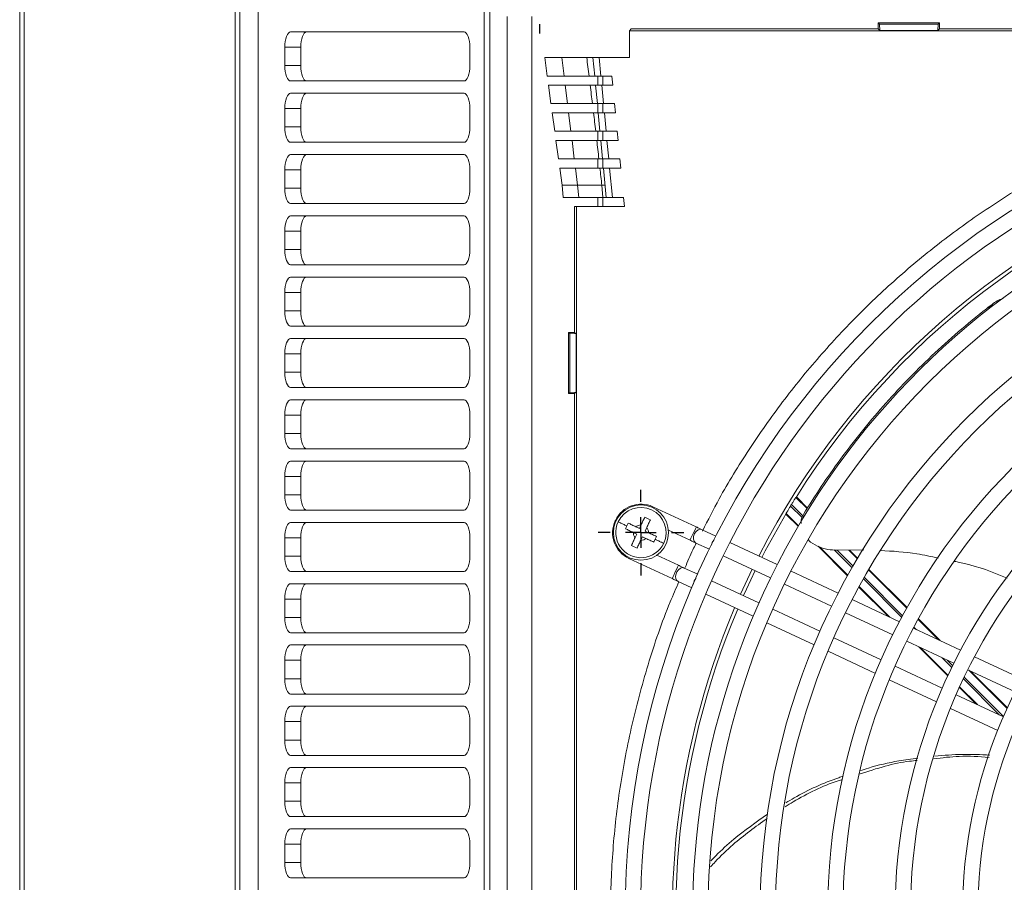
# Model space of a CAD drawing. Header units: millimetres. Extents: x 27 to 1405, y 76 to 1009.
# Tile 10 of 34: x 935 to 1096, y 637 to 778. Entities that reach past the tile are written whole.
import ezdxf

# ---------------------------------------------------------------- set-up
doc = ezdxf.new("R2010")
doc.units = ezdxf.units.MM
doc.header["$LTSCALE"] = 5
doc.layers.add('AA', color=7, linetype='Continuous')

# ---------------------------------------------------------------- blocks, each defined once
blk = doc.blocks.new('SW_CENTERMARKSYMBOL_12')
at = {"layer": 'AA', "color": 0}
for p, q in [((0, 5), (0, 7)), ((0, 0), (0, 2.5)), ((-5, 0), (-7, 0)), ((0, 0), (-2.5, 0)), ((0, 0), (0, -2.5)), ((0, 0), (2.5, 0)), ((5, 0), (7, 0)), ((0, -5), (0, -7))]:
    blk.add_line(p, q, dxfattribs=at)
blk = doc.blocks.new('SW_CENTERMARKSYMBOL_21')
at = {"layer": 'AA', "color": 0}
for p, q in [((0, 5), (0, 6.5)), ((0, 0), (0, 2.5)), ((-5, 0), (-6.5, 0)), ((0, 0), (-2.5, 0)), ((0, 0), (0, -2.5)), ((0, 0), (2.5, 0)), ((5, 0), (6.5, 0)), ((0, -5), (0, -6.5))]:
    blk.add_line(p, q, dxfattribs=at)

msp = doc.modelspace()

# ---------------------------------------------------------------- linework, layer by layer
at = {"color": 7, "linetype": 'Continuous', "lineweight": 15}
for p, q in [((935.152, 865.785), (935.152, 397.643)), ((935.904, 397.643), (935.904, 865.785)), ((970.307, 432.046), (970.307, 831.382)), ((971.059, 830.806), (971.059, 432.621)), ((974.053, 816.914), (974.053, 446.514)), ((1010.899, 477.097), (1010.899, 786.331)), ((1011.826, 477.097), (1011.826, 786.331)), ((1014.632, 778.214), (1014.632, 485.214)), ((1018.671, 485.214), (1018.671, 778.214)), ((979.336, 775.714), (1007.635, 775.714)), ((1034.608, 775.922), (1034.901, 776.214)), ((1034.608, 775.922), (1034.608, 771.52)), ((1305.696, 775.922), (1034.608, 775.922)), ((1075.152, 776.214), (1034.901, 776.214)), ((1075.152, 777.214), (1075.152, 776.214)), ((1075.361, 777.004), (1075.152, 777.214)), ((1085.152, 777.214), (1075.152, 777.214)), ((1075.414, 775.952), (1075.152, 776.214)), ((1075.414, 775.952), (1075.361, 777.004)), ((1084.942, 777.004), (1075.361, 777.004)), ((1084.89, 775.952), (1075.414, 775.952)), ((1084.89, 775.952), (1084.942, 777.004)), ((1085.152, 776.214), (1084.89, 775.952)), ((1085.152, 777.214), (1084.942, 777.004)), ((1085.152, 776.214), (1085.152, 777.214)), ((1255.152, 776.214), (1085.152, 776.214)), ((978.4, 770.214), (978.4, 773.214)), ((980.996, 773.214), (978.4, 773.214)), ((980.996, 770.214), (980.996, 773.214)), ((1008.571, 773.214), (1008.571, 770.214)), ((1020.776, 771.52), (1021.185, 768.52)), ((1020.776, 771.52), (1023.562, 771.52)), ((1023.562, 771.52), (1023.934, 768.52)), ((1023.562, 771.52), (1027.633, 771.52)), ((1028.652, 771.52), (1028.936, 768.52)), ((1029.656, 771.52), (1028.652, 771.52)), ((1029.656, 771.52), (1029.94, 768.52)), ((1034.608, 771.52), (1029.656, 771.52)), ((980.996, 770.214), (978.4, 770.214)), ((1007.635, 767.714), (979.336, 767.714)), ((1021.185, 768.52), (1023.934, 768.52)), ((1023.934, 768.52), (1028.012, 768.52)), ((1028.936, 768.52), (1029.94, 768.52)), ((1029.452, 768.52), (1029.452, 767.02)), ((1029.94, 768.52), (1031.748, 768.52)), ((1031.748, 768.52), (1031.89, 767.02)), ((1021.39, 767.02), (1021.799, 764.02)), ((1024.12, 767.02), (1021.39, 767.02)), ((1024.12, 767.02), (1024.491, 764.02)), ((1028.198, 767.02), (1024.12, 767.02)), ((1029.078, 767.02), (1029.362, 764.02)), ((1030.082, 767.02), (1029.078, 767.02)), ((1030.082, 767.02), (1030.366, 764.02)), ((1031.89, 767.02), (1030.082, 767.02)), ((979.336, 765.714), (1007.635, 765.714)), ((978.4, 760.214), (978.4, 763.214)), ((980.996, 763.214), (978.4, 763.214)), ((980.996, 760.214), (980.996, 763.214)), ((1008.571, 763.214), (1008.571, 760.214)), ((1021.799, 764.02), (1024.491, 764.02)), ((1024.491, 764.02), (1028.562, 764.02)), ((1029.362, 764.02), (1030.366, 764.02)), ((1029.452, 764.02), (1029.452, 762.52)), ((1030.366, 764.02), (1032.174, 764.02)), ((1032.174, 764.02), (1032.316, 762.52)), ((1022.003, 762.52), (1022.412, 759.52)), ((1024.677, 762.52), (1022.003, 762.52)), ((1024.677, 762.52), (1025.048, 759.52)), ((1028.741, 762.52), (1024.677, 762.52)), ((1029.504, 762.52), (1029.787, 759.52)), ((1030.508, 762.52), (1029.504, 762.52)), ((1030.508, 762.52), (1030.792, 759.52)), ((1032.316, 762.52), (1030.508, 762.52)), ((980.996, 760.214), (978.4, 760.214)), ((1022.412, 759.52), (1025.048, 759.52)), ((1022.616, 758.02), (1023.025, 755.02)), ((1025.234, 758.02), (1022.616, 758.02)), ((1025.048, 759.52), (1029.094, 759.52)), ((1025.234, 758.02), (1025.605, 755.02)), ((1029.268, 758.02), (1025.234, 758.02)), ((1029.452, 759.52), (1029.452, 758.02)), ((1029.787, 759.52), (1030.792, 759.52)), ((1029.929, 758.02), (1030.213, 755.02)), ((1030.934, 758.02), (1029.929, 758.02)), ((1030.792, 759.52), (1032.6, 759.52)), ((1030.934, 758.02), (1031.218, 755.02)), ((1032.742, 758.02), (1030.934, 758.02)), ((1032.6, 759.52), (1032.742, 758.02)), ((1007.635, 757.714), (979.336, 757.714)), ((979.336, 755.714), (1007.635, 755.714)), ((1023.025, 755.02), (1025.605, 755.02)), ((1025.605, 755.02), (1029.611, 755.02)), ((1029.452, 755.02), (1029.452, 753.52)), ((1030.213, 755.02), (1031.218, 755.02)), ((1031.218, 755.02), (1033.026, 755.02)), ((1033.026, 755.02), (1033.168, 753.52)), ((978.4, 750.214), (978.4, 753.214)), ((980.996, 753.214), (978.4, 753.214)), ((980.996, 753.214), (980.996, 753.223)), ((980.996, 753.214), (980.996, 750.214)), ((1008.571, 753.214), (1008.571, 750.214)), ((1023.612, 750.714), (1023.23, 753.52)), ((1025.791, 753.52), (1023.23, 753.52)), ((1026.138, 750.714), (1025.791, 753.52)), ((1029.781, 753.52), (1025.791, 753.52)), ((1030.355, 753.52), (1030.81, 748.714)), ((1031.36, 753.52), (1030.355, 753.52)), ((1031.36, 753.52), (1031.814, 748.714)), ((1033.168, 753.52), (1031.36, 753.52)), ((978.4, 750.214), (980.996, 750.214)), ((980.996, 750.205), (980.996, 750.214)), ((1023.612, 750.714), (1026.138, 750.714)), ((1023.802, 748.714), (1023.612, 750.714)), ((1026.138, 750.714), (1030.094, 750.714)), ((1026.328, 748.714), (1026.138, 750.714)), ((1030.283, 748.714), (1030.094, 750.714)), ((1023.802, 748.714), (1026.328, 748.714)), ((1026.328, 748.714), (1030.283, 748.714)), ((1029.452, 748.714), (1029.452, 747.214)), ((1030.283, 748.714), (1030.81, 748.714)), ((1030.81, 748.714), (1031.814, 748.714)), ((1031.814, 748.714), (1033.622, 748.714)), ((1033.622, 748.714), (1033.764, 747.214)), ((1007.635, 747.714), (979.336, 747.714)), ((1025.652, 747.214), (1025.652, 726.714)), ((1025.944, 747.214), (1025.652, 747.214)), ((1025.944, 747.214), (1025.944, 516.214)), ((1033.764, 747.214), (1025.944, 747.214)), ((979.336, 745.714), (1007.635, 745.714)), ((978.4, 740.214), (978.4, 743.214)), ((980.996, 743.214), (978.4, 743.214)), ((980.996, 740.214), (980.996, 743.214)), ((1008.571, 743.214), (1008.571, 740.214)), ((980.996, 740.214), (978.4, 740.214)), ((1007.635, 737.714), (979.336, 737.714)), ((979.336, 735.714), (1007.635, 735.714)), ((978.4, 730.214), (978.4, 733.214)), ((980.996, 733.214), (978.4, 733.214)), ((980.996, 730.214), (980.996, 733.214)), ((1008.571, 733.214), (1008.571, 730.214)), ((1092.833, 730.567), (1094.362, 731.428)), ((980.996, 730.214), (978.4, 730.214)), ((1007.635, 727.714), (979.336, 727.714)), ((1024.652, 726.714), (1024.861, 726.504)), ((1025.652, 726.714), (1024.652, 726.714)), ((1024.652, 726.714), (1024.652, 716.714)), ((1024.861, 726.504), (1024.861, 716.923)), ((1024.861, 726.504), (1025.914, 726.452)), ((1025.652, 726.714), (1025.914, 726.452)), ((1025.914, 726.452), (1025.914, 716.976)), ((979.336, 725.714), (1007.635, 725.714)), ((978.4, 720.214), (978.4, 723.214)), ((980.996, 723.214), (978.4, 723.214)), ((980.996, 720.214), (980.996, 723.214)), ((1008.571, 723.214), (1008.571, 720.214)), ((980.996, 720.214), (978.4, 720.214)), ((1007.635, 717.714), (979.336, 717.714)), ((1024.861, 716.923), (1024.652, 716.714)), ((1024.652, 716.714), (1025.652, 716.714)), ((1025.914, 716.976), (1024.861, 716.923)), ((1025.914, 716.976), (1025.652, 716.714)), ((1025.652, 716.714), (1025.652, 546.714)), ((979.336, 715.714), (1007.635, 715.714)), ((978.4, 710.214), (978.4, 713.214)), ((980.996, 713.214), (978.4, 713.214)), ((980.996, 710.214), (980.996, 713.214)), ((1008.571, 713.214), (1008.571, 710.214)), ((980.996, 710.214), (978.4, 710.214)), ((1007.635, 707.714), (979.336, 707.714)), ((979.336, 705.714), (1007.635, 705.714)), ((978.4, 700.214), (978.4, 703.214)), ((980.996, 703.214), (978.4, 703.214)), ((980.996, 700.214), (980.996, 703.214)), ((1008.571, 703.214), (1008.571, 700.214)), ((980.996, 700.214), (978.4, 700.214)), ((1061.762, 699.799), (1061.76, 699.799)), ((1063.602, 697.957), (1061.76, 699.799)), ((1061.878, 699.812), (1061.762, 699.799)), ((1063.654, 698.036), (1061.878, 699.812)), ((1007.635, 697.714), (979.336, 697.714)), ((1045.496, 694.973), (1038.437, 698.264)), ((1060.152, 697.168), (1060.152, 697.166)), ((1060.152, 697.168), (1062.16, 695.16)), ((1060.152, 697.166), (1060.17, 697.018)), ((1060.17, 697.018), (1062.112, 695.077)), ((979.336, 695.714), (1007.635, 695.714)), ((1032.324, 696.039), (1032.281, 695.949)), ((1035.222, 694.078), (1035.795, 693.807)), ((1035.524, 693.234), (1035.795, 693.807)), ((1036.229, 694.727), (1035.656, 694.997)), ((1036.499, 695.3), (1036.229, 694.727)), ((1037.148, 694.293), (1037.419, 694.866)), ((1037.721, 694.022), (1037.148, 694.293)), ((1040.954, 694.442), (1044.481, 692.798)), ((1048.705, 693.476), (1046.457, 694.525)), ((978.4, 690.214), (978.4, 693.214)), ((980.996, 693.214), (978.4, 693.214)), ((980.996, 693.214), (980.996, 693.223)), ((980.996, 693.214), (980.996, 690.214)), ((1008.571, 693.214), (1008.571, 690.214)), ((1036.444, 692.8), (1036.714, 693.373)), ((1036.714, 693.373), (1037.287, 693.103)), ((1045.443, 692.349), (1047.635, 691.327)), ((1058.68, 688.825), (1050.972, 692.419)), ((1065.378, 691.811), (1070.176, 687.012)), ((1065.573, 691.747), (1070.223, 687.097)), ((1072.822, 691.22), (1068.485, 691.192)), ((1071.766, 689.793), (1070.355, 691.204)), ((1071.814, 689.876), (1070.486, 691.205)), ((978.4, 690.214), (980.996, 690.214)), ((980.996, 690.205), (980.996, 690.214)), ((1034.506, 689.836), (1041.565, 686.544)), ((1042.58, 688.719), (1039.053, 690.364)), ((1049.901, 690.27), (1057.606, 686.677)), ((1007.635, 687.714), (979.336, 687.714)), ((1045.733, 687.249), (1043.541, 688.271)), ((1068.657, 684.172), (1060.948, 687.767)), ((1079.826, 681.732), (1073.592, 687.966)), ((1079.873, 681.817), (1073.641, 688.049)), ((979.336, 685.714), (1007.635, 685.714)), ((1042.527, 686.096), (1044.774, 685.048)), ((1055.704, 682.599), (1047.999, 686.192)), ((1059.872, 685.621), (1067.577, 682.028)), ((1072.017, 685.171), (1076.825, 680.364)), ((1072.064, 685.256), (1077.071, 680.249)), ((978.4, 680.214), (978.4, 683.214)), ((980.996, 683.214), (978.4, 683.214)), ((980.996, 680.214), (980.996, 683.214)), ((1008.571, 683.214), (1008.571, 680.214)), ((1047.041, 683.991), (1054.75, 680.396)), ((1078.636, 679.519), (1070.925, 683.115)), ((1065.675, 677.949), (1057.97, 681.542)), ((1069.843, 680.971), (1077.549, 677.378)), ((980.996, 680.214), (978.4, 680.214)), ((1057.017, 679.339), (1064.727, 675.744)), ((1085.013, 676.545), (1081.667, 679.891)), ((1085.26, 676.43), (1081.714, 679.976)), ((1007.635, 677.714), (979.336, 677.714)), ((1088.616, 674.865), (1080.904, 678.462)), ((1075.647, 673.3), (1067.942, 676.893)), ((1079.815, 676.321), (1087.521, 672.728)), ((979.336, 675.714), (1007.635, 675.714)), ((1066.995, 674.686), (1074.705, 671.091)), ((1081.787, 675.402), (1086.527, 670.662)), ((1082.033, 675.287), (1086.569, 670.751)), ((978.4, 670.214), (978.4, 673.214)), ((980.996, 673.214), (978.4, 673.214)), ((980.996, 670.214), (980.996, 673.214)), ((1008.571, 673.214), (1008.571, 670.214)), ((1098.6, 670.21), (1090.885, 673.807)), ((1085.619, 668.65), (1077.913, 672.243)), ((1089.787, 671.671), (1097.494, 668.078)), ((1096.197, 665.362), (1089.975, 671.583)), ((1096.238, 665.452), (1090.222, 671.469)), ((980.996, 670.214), (978.4, 670.214)), ((1076.974, 670.033), (1084.686, 666.437)), ((1088.412, 668.777), (1091.09, 666.098)), ((1088.453, 668.867), (1091.337, 665.983)), ((1007.635, 667.714), (979.336, 667.714)), ((1095.592, 663.999), (1087.885, 667.593)), ((979.336, 665.714), (1007.635, 665.714)), ((1086.955, 665.379), (1094.67, 661.781)), ((978.4, 660.214), (978.4, 663.214)), ((980.996, 663.214), (978.4, 663.214)), ((980.996, 660.214), (980.996, 663.214)), ((1008.571, 663.214), (1008.571, 660.214)), ((980.996, 660.214), (978.4, 660.214)), ((1007.635, 657.714), (979.336, 657.714)), ((979.336, 655.714), (1007.635, 655.714)), ((978.4, 650.214), (978.4, 653.214)), ((980.996, 653.214), (978.4, 653.214)), ((980.996, 650.214), (980.996, 653.214)), ((1008.571, 653.214), (1008.571, 650.214)), ((980.996, 650.214), (978.4, 650.214)), ((1007.635, 647.714), (979.336, 647.714)), ((979.336, 645.714), (1007.635, 645.714)), ((978.4, 640.214), (978.4, 643.214)), ((980.996, 643.214), (978.4, 643.214)), ((980.996, 640.214), (980.996, 643.214)), ((1008.571, 643.214), (1008.571, 640.214)), ((980.996, 640.214), (978.4, 640.214)), ((1007.635, 637.714), (979.336, 637.714))]:
    msp.add_line(p, q, dxfattribs=at)
at = {"color": 8, "linetype": 'Continuous', "lineweight": 15}
for p, q in [((1030.252, 767.02), (1030.252, 768.52)), ((1030.252, 762.52), (1030.252, 764.02)), ((1030.252, 758.02), (1030.252, 759.52)), ((1030.252, 753.52), (1030.252, 755.02)), ((1030.252, 747.214), (1030.252, 748.714)), ((1061.02, 698.629), (1063.031, 696.619)), ((1062.741, 696.488), (1060.861, 698.368)), ((1070.91, 688.319), (1068.005, 691.224)), ((1068.456, 691.193), (1071.063, 688.586)), ((1079.007, 680.223), (1072.744, 686.485)), ((1072.896, 686.754), (1079.153, 680.497)), ((1081.002, 678.648), (1081.436, 678.213)), ((1087.185, 672.044), (1085.61, 673.619)), ((1086.398, 673.252), (1087.323, 672.327)), ((1094.914, 664.315), (1089.058, 670.171)), ((1089.194, 670.455), (1095.609, 664.04))]:
    msp.add_line(p, q, dxfattribs=at)
at = {"color": 7, "linetype": 'Continuous', "lineweight": 15, "flags": 128}
for points in [[(978.4, 773.214), (978.418, 773.702), (978.471, 774.171), (978.558, 774.603), (978.674, 774.982), (978.816, 775.293), (978.978, 775.524), (979.154, 775.666), (979.336, 775.714)], [(980.996, 773.214), (981.014, 773.702), (981.067, 774.171), (981.154, 774.603), (981.27, 774.982), (981.412, 775.293), (981.574, 775.524), (981.75, 775.666), (981.933, 775.714)], [(1007.635, 775.714), (1007.818, 775.666), (1007.993, 775.524), (1008.155, 775.293), (1008.297, 774.982), (1008.414, 774.603), (1008.5, 774.171), (1008.553, 773.702), (1008.571, 773.214)], [(979.336, 767.714), (979.154, 767.762), (978.978, 767.904), (978.816, 768.135), (978.674, 768.446), (978.558, 768.825), (978.471, 769.257), (978.418, 769.726), (978.4, 770.214)], [(981.933, 767.714), (981.75, 767.762), (981.574, 767.904), (981.412, 768.135), (981.27, 768.446), (981.154, 768.825), (981.067, 769.257), (981.014, 769.726), (980.996, 770.214)], [(1008.571, 770.214), (1008.553, 769.726), (1008.5, 769.257), (1008.414, 768.825), (1008.297, 768.446), (1008.155, 768.135), (1007.993, 767.904), (1007.818, 767.762), (1007.635, 767.714)], [(978.4, 763.214), (978.418, 763.702), (978.471, 764.171), (978.558, 764.603), (978.674, 764.982), (978.816, 765.293), (978.978, 765.524), (979.154, 765.666), (979.336, 765.714)], [(980.996, 763.214), (981.014, 763.702), (981.067, 764.171), (981.154, 764.603), (981.27, 764.982), (981.412, 765.293), (981.574, 765.524), (981.75, 765.666), (981.933, 765.714)], [(1007.635, 765.714), (1007.818, 765.666), (1007.993, 765.524), (1008.155, 765.293), (1008.297, 764.982), (1008.414, 764.603), (1008.5, 764.171), (1008.553, 763.702), (1008.571, 763.214)], [(979.336, 757.714), (979.154, 757.762), (978.978, 757.904), (978.816, 758.135), (978.674, 758.446), (978.558, 758.825), (978.471, 759.257), (978.418, 759.726), (978.4, 760.214)], [(981.933, 757.714), (981.75, 757.762), (981.574, 757.904), (981.412, 758.135), (981.27, 758.446), (981.154, 758.825), (981.067, 759.257), (981.014, 759.726), (980.996, 760.214)], [(1008.571, 760.214), (1008.553, 759.726), (1008.5, 759.257), (1008.414, 758.825), (1008.297, 758.446), (1008.155, 758.135), (1007.993, 757.904), (1007.818, 757.762), (1007.635, 757.714)], [(978.4, 753.214), (978.418, 753.702), (978.471, 754.171), (978.558, 754.603), (978.674, 754.982), (978.816, 755.293), (978.978, 755.524), (979.154, 755.666), (979.336, 755.714)], [(980.996, 753.223), (981.015, 753.709), (981.068, 754.177), (981.155, 754.607), (981.271, 754.985), (981.413, 755.294), (981.575, 755.524), (981.75, 755.666), (981.933, 755.714)], [(1007.635, 755.714), (1007.818, 755.666), (1007.993, 755.524), (1008.155, 755.293), (1008.297, 754.982), (1008.414, 754.603), (1008.5, 754.171), (1008.553, 753.702), (1008.571, 753.214)], [(979.336, 747.714), (979.154, 747.762), (978.978, 747.904), (978.816, 748.135), (978.674, 748.446), (978.558, 748.825), (978.471, 749.257), (978.418, 749.726), (978.4, 750.214)], [(981.933, 747.714), (981.75, 747.762), (981.575, 747.903), (981.413, 748.133), (981.271, 748.443), (981.155, 748.82), (981.068, 749.251), (981.015, 749.719), (980.996, 750.205)], [(1008.571, 750.214), (1008.553, 749.726), (1008.5, 749.257), (1008.414, 748.825), (1008.297, 748.446), (1008.155, 748.135), (1007.993, 747.904), (1007.818, 747.762), (1007.635, 747.714)], [(978.4, 743.214), (978.418, 743.702), (978.471, 744.171), (978.558, 744.603), (978.674, 744.982), (978.816, 745.293), (978.978, 745.524), (979.154, 745.666), (979.336, 745.714)], [(980.996, 743.214), (981.014, 743.702), (981.067, 744.171), (981.154, 744.603), (981.27, 744.982), (981.412, 745.293), (981.574, 745.524), (981.75, 745.666), (981.933, 745.714)], [(1007.635, 745.714), (1007.818, 745.666), (1007.993, 745.524), (1008.155, 745.293), (1008.297, 744.982), (1008.414, 744.603), (1008.5, 744.171), (1008.553, 743.702), (1008.571, 743.214)], [(979.336, 737.714), (979.154, 737.762), (978.978, 737.904), (978.816, 738.135), (978.674, 738.446), (978.558, 738.825), (978.471, 739.257), (978.418, 739.726), (978.4, 740.214)], [(981.933, 737.714), (981.75, 737.762), (981.574, 737.904), (981.412, 738.135), (981.27, 738.446), (981.154, 738.825), (981.067, 739.257), (981.014, 739.726), (980.996, 740.214)], [(1008.571, 740.214), (1008.553, 739.726), (1008.5, 739.257), (1008.414, 738.825), (1008.297, 738.446), (1008.155, 738.135), (1007.993, 737.904), (1007.818, 737.762), (1007.635, 737.714)], [(978.4, 733.214), (978.418, 733.702), (978.471, 734.171), (978.558, 734.603), (978.674, 734.982), (978.816, 735.293), (978.978, 735.524), (979.154, 735.666), (979.336, 735.714)], [(980.996, 733.214), (981.014, 733.702), (981.067, 734.171), (981.154, 734.603), (981.27, 734.982), (981.412, 735.293), (981.574, 735.524), (981.75, 735.666), (981.933, 735.714)], [(1007.635, 735.714), (1007.818, 735.666), (1007.993, 735.524), (1008.155, 735.293), (1008.297, 734.982), (1008.414, 734.603), (1008.5, 734.171), (1008.553, 733.702), (1008.571, 733.214)], [(979.336, 727.714), (979.154, 727.762), (978.978, 727.904), (978.816, 728.135), (978.674, 728.446), (978.558, 728.825), (978.471, 729.257), (978.418, 729.726), (978.4, 730.214)], [(981.933, 727.714), (981.75, 727.762), (981.574, 727.904), (981.412, 728.135), (981.27, 728.446), (981.154, 728.825), (981.067, 729.257), (981.014, 729.726), (980.996, 730.214)], [(1008.571, 730.214), (1008.553, 729.726), (1008.5, 729.257), (1008.414, 728.825), (1008.297, 728.446), (1008.155, 728.135), (1007.993, 727.904), (1007.818, 727.762), (1007.635, 727.714)], [(978.4, 723.214), (978.418, 723.702), (978.471, 724.171), (978.558, 724.603), (978.674, 724.982), (978.816, 725.293), (978.978, 725.524), (979.154, 725.666), (979.336, 725.714)], [(980.996, 723.214), (981.014, 723.702), (981.067, 724.171), (981.154, 724.603), (981.27, 724.982), (981.412, 725.293), (981.574, 725.524), (981.75, 725.666), (981.933, 725.714)], [(1007.635, 725.714), (1007.818, 725.666), (1007.993, 725.524), (1008.155, 725.293), (1008.297, 724.982), (1008.414, 724.603), (1008.5, 724.171), (1008.553, 723.702), (1008.571, 723.214)], [(979.336, 717.714), (979.154, 717.762), (978.978, 717.904), (978.816, 718.135), (978.674, 718.446), (978.558, 718.825), (978.471, 719.257), (978.418, 719.726), (978.4, 720.214)], [(981.933, 717.714), (981.75, 717.762), (981.574, 717.904), (981.412, 718.135), (981.27, 718.446), (981.154, 718.825), (981.067, 719.257), (981.014, 719.726), (980.996, 720.214)], [(1008.571, 720.214), (1008.553, 719.726), (1008.5, 719.257), (1008.414, 718.825), (1008.297, 718.446), (1008.155, 718.135), (1007.993, 717.904), (1007.818, 717.762), (1007.635, 717.714)], [(978.4, 713.214), (978.418, 713.702), (978.471, 714.171), (978.558, 714.603), (978.674, 714.982), (978.816, 715.293), (978.978, 715.524), (979.154, 715.666), (979.336, 715.714)], [(980.996, 713.214), (981.014, 713.702), (981.067, 714.171), (981.154, 714.603), (981.27, 714.982), (981.412, 715.293), (981.574, 715.524), (981.75, 715.666), (981.933, 715.714)], [(1007.635, 715.714), (1007.818, 715.666), (1007.993, 715.524), (1008.155, 715.293), (1008.297, 714.982), (1008.414, 714.603), (1008.5, 714.171), (1008.553, 713.702), (1008.571, 713.214)], [(979.336, 707.714), (979.154, 707.762), (978.978, 707.904), (978.816, 708.135), (978.674, 708.446), (978.558, 708.825), (978.471, 709.257), (978.418, 709.726), (978.4, 710.214)], [(981.933, 707.714), (981.75, 707.762), (981.574, 707.904), (981.412, 708.135), (981.27, 708.446), (981.154, 708.825), (981.067, 709.257), (981.014, 709.726), (980.996, 710.214)], [(1008.571, 710.214), (1008.553, 709.726), (1008.5, 709.257), (1008.414, 708.825), (1008.297, 708.446), (1008.155, 708.135), (1007.993, 707.904), (1007.818, 707.762), (1007.635, 707.714)], [(978.4, 703.214), (978.418, 703.702), (978.471, 704.171), (978.558, 704.603), (978.674, 704.982), (978.816, 705.293), (978.978, 705.524), (979.154, 705.666), (979.336, 705.714)], [(980.996, 703.214), (981.014, 703.702), (981.067, 704.171), (981.154, 704.603), (981.27, 704.982), (981.412, 705.293), (981.574, 705.524), (981.75, 705.666), (981.933, 705.714)], [(1007.635, 705.714), (1007.818, 705.666), (1007.993, 705.524), (1008.155, 705.293), (1008.297, 704.982), (1008.414, 704.603), (1008.5, 704.171), (1008.553, 703.702), (1008.571, 703.214)], [(979.336, 697.714), (979.154, 697.762), (978.978, 697.904), (978.816, 698.135), (978.674, 698.446), (978.558, 698.825), (978.471, 699.257), (978.418, 699.726), (978.4, 700.214)], [(981.933, 697.714), (981.75, 697.762), (981.574, 697.904), (981.412, 698.135), (981.27, 698.446), (981.154, 698.825), (981.067, 699.257), (981.014, 699.726), (980.996, 700.214)], [(1008.571, 700.214), (1008.553, 699.726), (1008.5, 699.257), (1008.414, 698.825), (1008.297, 698.446), (1008.155, 698.135), (1007.993, 697.904), (1007.818, 697.762), (1007.635, 697.714)], [(1060.152, 697.166), (1056.757, 691.091), (1056.186, 689.988)], [(978.4, 693.214), (978.418, 693.702), (978.471, 694.171), (978.558, 694.603), (978.674, 694.982), (978.816, 695.293), (978.978, 695.524), (979.154, 695.666), (979.336, 695.714)], [(980.996, 693.223), (981.015, 693.709), (981.068, 694.177), (981.155, 694.607), (981.271, 694.985), (981.413, 695.294), (981.575, 695.524), (981.75, 695.666), (981.933, 695.714)], [(1007.635, 695.714), (1007.818, 695.666), (1007.993, 695.524), (1008.155, 695.293), (1008.297, 694.982), (1008.414, 694.603), (1008.5, 694.171), (1008.553, 693.702), (1008.571, 693.214)], [(1046.457, 694.525), (1046.358, 694.571), (1046.251, 694.621), (1046.136, 694.674), (1046.016, 694.73), (1045.89, 694.789), (1045.761, 694.849), (1045.629, 694.911), (1045.496, 694.973)], [(1044.481, 692.798), (1044.615, 692.735), (1044.747, 692.674), (1044.876, 692.614), (1045.002, 692.555), (1045.122, 692.499), (1045.237, 692.445), (1045.344, 692.395), (1045.443, 692.349)], [(979.336, 687.714), (979.154, 687.762), (978.978, 687.904), (978.816, 688.135), (978.674, 688.446), (978.558, 688.825), (978.471, 689.257), (978.418, 689.726), (978.4, 690.214)], [(981.933, 687.714), (981.75, 687.762), (981.575, 687.903), (981.413, 688.133), (981.271, 688.443), (981.155, 688.82), (981.068, 689.251), (981.015, 689.719), (980.996, 690.205)], [(1008.571, 690.214), (1008.553, 689.726), (1008.5, 689.257), (1008.414, 688.825), (1008.297, 688.446), (1008.155, 688.135), (1007.993, 687.904), (1007.818, 687.762), (1007.635, 687.714)], [(1043.541, 688.271), (1043.442, 688.317), (1043.335, 688.367), (1043.22, 688.42), (1043.1, 688.477), (1042.974, 688.535), (1042.845, 688.596), (1042.713, 688.657), (1042.58, 688.719)], [(1055.113, 687.84), (1053.698, 684.84), (1053.212, 683.761)], [(978.4, 683.214), (978.418, 683.702), (978.471, 684.171), (978.558, 684.603), (978.674, 684.982), (978.816, 685.293), (978.978, 685.524), (979.154, 685.666), (979.336, 685.714)], [(980.996, 683.214), (981.014, 683.702), (981.067, 684.171), (981.154, 684.603), (981.27, 684.982), (981.412, 685.293), (981.574, 685.524), (981.75, 685.666), (981.933, 685.714)], [(1007.635, 685.714), (1007.818, 685.666), (1007.993, 685.524), (1008.155, 685.293), (1008.297, 684.982), (1008.414, 684.603), (1008.5, 684.171), (1008.553, 683.702), (1008.571, 683.214)], [(1041.565, 686.544), (1041.699, 686.482), (1041.83, 686.42), (1041.96, 686.36), (1042.086, 686.302), (1042.206, 686.245), (1042.321, 686.192), (1042.428, 686.142), (1042.527, 686.096)], [(979.336, 677.714), (979.154, 677.762), (978.978, 677.904), (978.816, 678.135), (978.674, 678.446), (978.558, 678.825), (978.471, 679.257), (978.418, 679.726), (978.4, 680.214)], [(981.933, 677.714), (981.75, 677.762), (981.574, 677.904), (981.412, 678.135), (981.27, 678.446), (981.154, 678.825), (981.067, 679.257), (981.014, 679.726), (980.996, 680.214)], [(1008.571, 680.214), (1008.553, 679.726), (1008.5, 679.257), (1008.414, 678.825), (1008.297, 678.446), (1008.155, 678.135), (1007.993, 677.904), (1007.818, 677.762), (1007.635, 677.714)], [(978.4, 673.214), (978.418, 673.702), (978.471, 674.171), (978.558, 674.603), (978.674, 674.982), (978.816, 675.293), (978.978, 675.524), (979.154, 675.666), (979.336, 675.714)], [(980.996, 673.214), (981.014, 673.702), (981.067, 674.171), (981.154, 674.603), (981.27, 674.982), (981.412, 675.293), (981.574, 675.524), (981.75, 675.666), (981.933, 675.714)], [(1007.635, 675.714), (1007.818, 675.666), (1007.993, 675.524), (1008.155, 675.293), (1008.297, 674.982), (1008.414, 674.603), (1008.5, 674.171), (1008.553, 673.702), (1008.571, 673.214)], [(979.336, 667.714), (979.154, 667.762), (978.978, 667.904), (978.816, 668.135), (978.674, 668.446), (978.558, 668.825), (978.471, 669.257), (978.418, 669.726), (978.4, 670.214)], [(981.933, 667.714), (981.75, 667.762), (981.574, 667.904), (981.412, 668.135), (981.27, 668.446), (981.154, 668.825), (981.067, 669.257), (981.014, 669.726), (980.996, 670.214)], [(1008.571, 670.214), (1008.553, 669.726), (1008.5, 669.257), (1008.414, 668.825), (1008.297, 668.446), (1008.155, 668.135), (1007.993, 667.904), (1007.818, 667.762), (1007.635, 667.714)], [(978.4, 663.214), (978.418, 663.702), (978.471, 664.171), (978.558, 664.603), (978.674, 664.982), (978.816, 665.293), (978.978, 665.524), (979.154, 665.666), (979.336, 665.714)], [(980.996, 663.214), (981.014, 663.702), (981.067, 664.171), (981.154, 664.603), (981.27, 664.982), (981.412, 665.293), (981.574, 665.524), (981.75, 665.666), (981.933, 665.714)], [(1007.635, 665.714), (1007.818, 665.666), (1007.993, 665.524), (1008.155, 665.293), (1008.297, 664.982), (1008.414, 664.603), (1008.5, 664.171), (1008.553, 663.702), (1008.571, 663.214)], [(979.336, 657.714), (979.154, 657.762), (978.978, 657.904), (978.816, 658.135), (978.674, 658.446), (978.558, 658.825), (978.471, 659.257), (978.418, 659.726), (978.4, 660.214)], [(981.933, 657.714), (981.75, 657.762), (981.574, 657.904), (981.412, 658.135), (981.27, 658.446), (981.154, 658.825), (981.067, 659.257), (981.014, 659.726), (980.996, 660.214)], [(1008.571, 660.214), (1008.553, 659.726), (1008.5, 659.257), (1008.414, 658.825), (1008.297, 658.446), (1008.155, 658.135), (1007.993, 657.904), (1007.818, 657.762), (1007.635, 657.714)], [(978.4, 653.214), (978.418, 653.702), (978.471, 654.171), (978.558, 654.603), (978.674, 654.982), (978.816, 655.293), (978.978, 655.524), (979.154, 655.666), (979.336, 655.714)], [(980.996, 653.214), (981.014, 653.702), (981.067, 654.171), (981.154, 654.603), (981.27, 654.982), (981.412, 655.293), (981.574, 655.524), (981.75, 655.666), (981.933, 655.714)], [(1007.635, 655.714), (1007.818, 655.666), (1007.993, 655.524), (1008.155, 655.293), (1008.297, 654.982), (1008.414, 654.603), (1008.5, 654.171), (1008.553, 653.702), (1008.571, 653.214)], [(979.336, 647.714), (979.154, 647.762), (978.978, 647.904), (978.816, 648.135), (978.674, 648.446), (978.558, 648.825), (978.471, 649.257), (978.418, 649.726), (978.4, 650.214)], [(981.933, 647.714), (981.75, 647.762), (981.574, 647.904), (981.412, 648.135), (981.27, 648.446), (981.154, 648.825), (981.067, 649.257), (981.014, 649.726), (980.996, 650.214)], [(1008.571, 650.214), (1008.553, 649.726), (1008.5, 649.257), (1008.414, 648.825), (1008.297, 648.446), (1008.155, 648.135), (1007.993, 647.904), (1007.818, 647.762), (1007.635, 647.714)], [(978.4, 643.214), (978.418, 643.702), (978.471, 644.171), (978.558, 644.603), (978.674, 644.982), (978.816, 645.293), (978.978, 645.524), (979.154, 645.666), (979.336, 645.714)], [(980.996, 643.214), (981.014, 643.702), (981.067, 644.171), (981.154, 644.603), (981.27, 644.982), (981.412, 645.293), (981.574, 645.524), (981.75, 645.666), (981.933, 645.714)], [(1007.635, 645.714), (1007.818, 645.666), (1007.993, 645.524), (1008.155, 645.293), (1008.297, 644.982), (1008.414, 644.603), (1008.5, 644.171), (1008.553, 643.702), (1008.571, 643.214)], [(979.336, 637.714), (979.154, 637.762), (978.978, 637.904), (978.816, 638.135), (978.674, 638.446), (978.558, 638.825), (978.471, 639.257), (978.418, 639.726), (978.4, 640.214)], [(981.933, 637.714), (981.75, 637.762), (981.574, 637.904), (981.412, 638.135), (981.27, 638.446), (981.154, 638.825), (981.067, 639.257), (981.014, 639.726), (980.996, 640.214)], [(1008.571, 640.214), (1008.553, 639.726), (1008.5, 639.257), (1008.414, 638.825), (1008.297, 638.446), (1008.155, 638.135), (1007.993, 637.904), (1007.818, 637.762), (1007.635, 637.714)]]:
    msp.add_lwpolyline(points, dxfattribs=at)
at = {"color": 8, "linetype": 'Continuous', "lineweight": 15, "flags": 128}
for points in [[(1038.437, 698.264), (1038.398, 698.182), (1038.373, 698.128)], [(1032.372, 695.906), (1032.364, 695.91), (1032.281, 695.949)], [(1032.324, 696.039), (1032.406, 696.001), (1032.414, 695.997)], [(1045.496, 694.973), (1045.457, 694.89), (1045.347, 694.654), (1045.183, 694.301), (1044.988, 693.885), (1044.794, 693.469), (1044.63, 693.116), (1044.52, 692.88), (1044.481, 692.798), (1044.481, 692.798)], [(1046.457, 694.525), (1046.191, 694.582), (1045.832, 694.495), (1045.491, 694.247), (1045.22, 693.875), (1045.061, 693.437), (1045.036, 692.999), (1045.151, 692.627), (1045.387, 692.379), (1045.443, 692.349)], [(1048.091, 692.438), (1047.956, 691.995), (1047.953, 691.975)], [(1048.414, 692.902), (1048.344, 692.827), (1048.091, 692.438)], [(1034.57, 689.972), (1034.545, 689.919), (1034.506, 689.836)], [(1042.58, 688.719), (1042.541, 688.636), (1042.431, 688.401), (1042.266, 688.048), (1042.072, 687.632), (1041.878, 687.215), (1041.714, 686.863), (1041.604, 686.627), (1041.565, 686.544)], [(1043.541, 688.271), (1043.275, 688.329), (1042.916, 688.241), (1042.575, 687.993), (1042.304, 687.622), (1042.145, 687.183)], [(1052.709, 683.996), (1052.712, 684.002), (1054.611, 688.074)], [(1045.175, 686.185), (1045.04, 685.741), (1045.028, 685.64)], [(1045.441, 686.589), (1045.428, 686.574), (1045.175, 686.185)]]:
    msp.add_lwpolyline(points, dxfattribs=at)
at = {"color": 7, "linetype": 'Continuous', "lineweight": 15}
for centre, radius in [((1170.152, 631.714), 136.25), ((1170.152, 631.714), 122.75), ((1170.152, 631.714), 114.25), ((1170.152, 631.714), 111.75), ((1170.152, 631.714), 103.25), ((1170.152, 631.714), 100.75), ((1170.152, 631.714), 92.25), ((1170.152, 631.714), 89.75), ((1170.152, 631.714), 81.25), ((1170.152, 631.714), 78.75), ((1036.471, 694.05), 4.5)]:
    msp.add_circle(centre, radius, dxfattribs=at)
for centre, radius, start, end in [((1170.152, 631.714), 133.75, 228.668, 180), ((1170.152, 631.714), 125.25, 0, 227.32741), ((1170.152, 631.714), 128, 104.24648, 147.8651), ((1036.493, 694.095), 4.6, 65, 155), ((1170.152, 631.714), 128.013, 148.48495, 148.62181), ((1036.471, 694.05), 4.1, 334.73619, 154.73619), ((1036.45, 694.005), 4.6, 155, 245), ((1036.471, 694.05), 4.1, 154.73619, 334.73619), ((1170.152, 631.714), 128, 157.08191, 192.8651)]:
    msp.add_arc(centre, radius, start, end, dxfattribs=at)
at = {"color": 8, "linetype": 'Continuous', "lineweight": 15}
for centre, radius, start, end in [((1170.152, 631.714), 128.554, 67.07293, 152.92707), ((1042.99, 686.869), 0.902, 159.62566, 239.08317), ((1170.152, 631.714), 128.554, 157.07293, 226.02089)]:
    msp.add_arc(centre, radius, start, end, dxfattribs=at)
at = {"color": 7, "linetype": 'Continuous', "lineweight": 15}
for points, knots in [([(1028.012, 768.52), (1027.949, 769.025), (1027.824, 770.026), (1027.696, 771.025), (1027.633, 771.52)], [0, 0, 0, 0, 0.5049467, 1, 1, 1, 1]), ([(1027.633, 771.52), (1027.971, 771.52), (1028.225, 771.52), (1028.566, 771.52), (1028.652, 771.52), (1028.652, 771.52)], [0, 0, 0, 0, 0.5, 0.5, 1, 1, 1, 1]), ([(1028.012, 768.52), (1028.318, 768.52), (1028.55, 768.52), (1028.859, 768.52), (1028.936, 768.52), (1028.936, 768.52)], [0, 0, 0, 0, 0.5, 0.5, 1, 1, 1, 1]), ([(1028.562, 764.02), (1028.501, 764.525), (1028.381, 765.525), (1028.258, 766.525), (1028.198, 767.02)], [0, 0, 0, 0, 0.5048102, 1, 1, 1, 1]), ([(1029.078, 767.02), (1029.078, 767.02), (1029.004, 767.02), (1028.709, 767.02), (1028.49, 767.02), (1028.198, 767.02)], [0, 0, 0, 0, 0.5, 0.5, 1, 1, 1, 1]), ([(1028.562, 764.02), (1028.828, 764.02), (1029.028, 764.02), (1029.295, 764.02), (1029.362, 764.02), (1029.362, 764.02)], [0, 0, 0, 0, 0.5, 0.5, 1, 1, 1, 1]), ([(1029.094, 759.52), (1029.035, 760.025), (1028.919, 761.025), (1028.8, 762.025), (1028.741, 762.52)], [0, 0, 0, 0, 0.5046748, 1, 1, 1, 1]), ([(1029.504, 762.52), (1029.504, 762.52), (1029.44, 762.52), (1029.185, 762.52), (1028.994, 762.52), (1028.741, 762.52)], [0, 0, 0, 0, 0.5, 0.5, 1, 1, 1, 1]), ([(1029.094, 759.52), (1029.325, 759.52), (1029.498, 759.52), (1029.729, 759.52), (1029.787, 759.52), (1029.787, 759.52)], [0, 0, 0, 0, 0.5, 0.5, 1, 1, 1, 1]), ([(1029.611, 755.02), (1029.554, 755.525), (1029.44, 756.525), (1029.325, 757.525), (1029.268, 758.02)], [0, 0, 0, 0, 0.5045421, 1, 1, 1, 1]), ([(1030.094, 750.714), (1030.042, 751.186), (1029.938, 752.121), (1029.833, 753.057), (1029.781, 753.52)], [0, 0, 0, 0, 0.504131, 1, 1, 1, 1]), ([(1093.739, 731.269), (1094.276, 731.662), (1094.834, 732.07), (1095.528, 732.236), (1095.555, 732.243)], [0, 0, 0, 0, 0.9613933, 1, 1, 1, 1]), ([(1062.984, 697.022), (1064.853, 700.09), (1066.859, 703.087), (1070.096, 707.493), (1071.213, 708.946), (1073.53, 711.826), (1074.731, 713.253), (1078.446, 717.472), (1081.079, 720.208), (1086.688, 725.517), (1089.666, 728.09), (1092.833, 730.567)], [0, 0, 0, 0, 0.25, 0.25, 0.375, 0.375, 0.5, 0.5, 0.75, 0.75, 1, 1, 1, 1]), ([(1061.76, 699.799), (1061.759, 699.799), (1061.753, 699.791), (1061.732, 699.76), (1061.717, 699.737), (1061.658, 699.648), (1061.602, 699.56), (1061.464, 699.344), (1061.382, 699.214), (1061.208, 698.934), (1061.114, 698.782), (1061.02, 698.629)], [0, 0, 0, 0, 0.125, 0.125, 0.25, 0.25, 0.5, 0.5, 0.75, 0.75, 1, 1, 1, 1]), ([(1060.861, 698.368), (1060.767, 698.215), (1060.676, 698.064), (1060.547, 697.849), (1060.507, 697.781), (1060.43, 697.652), (1060.393, 697.59), (1060.328, 697.479), (1060.298, 697.428), (1060.246, 697.339), (1060.224, 697.3), (1060.17, 697.206), (1060.151, 697.171), (1060.152, 697.168)], [0, 0, 0, 0, 0.25, 0.25, 0.375, 0.375, 0.5, 0.5, 0.625, 0.625, 0.75, 0.75, 1, 1, 1, 1]), ([(1062.577, 695.551), (1062.601, 695.901), (1062.636, 696.41), (1062.901, 696.876), (1062.984, 697.022)], [0, 0, 0, 0, 0.6858781, 1, 1, 1, 1]), ([(1034.173, 695.135), (1033.959, 695.236), (1033.755, 695.332), (1033.397, 695.501), (1033.242, 695.574), (1032.996, 695.69), (1032.906, 695.733), (1032.79, 695.788), (1032.764, 695.8), (1032.764, 695.8)], [0, 0, 0, 0, 0.25, 0.25, 0.5, 0.5, 0.75, 0.75, 1, 1, 1, 1]), ([(1035.656, 694.997), (1035.436, 695.101), (1035.22, 695.203), (1034.795, 695.403), (1034.586, 695.502), (1034.39, 695.595)], [0, 0, 0, 0, 0.5, 0.5, 1, 1, 1, 1]), ([(1037.097, 696.566), (1037.004, 696.369), (1036.907, 696.164), (1036.707, 695.74), (1036.603, 695.52), (1036.499, 695.3)], [0, 0, 0, 0, 0.5, 0.5, 1, 1, 1, 1]), ([(1037.419, 694.866), (1037.522, 695.086), (1037.624, 695.302), (1037.825, 695.726), (1037.923, 695.935), (1038.016, 696.132)], [0, 0, 0, 0, 0.5, 0.5, 1, 1, 1, 1]), ([(1035.222, 694.078), (1035.002, 694.181), (1034.786, 694.284), (1034.361, 694.484), (1034.152, 694.582), (1033.956, 694.675)], [0, 0, 0, 0, 0.5, 0.5, 1, 1, 1, 1]), ([(1035.524, 693.234), (1035.411, 693.366), (1035.331, 693.516), (1035.236, 693.808), (1035.219, 693.95), (1035.222, 694.078)], [0, 0, 0, 0, 0.5, 0.5, 1, 1, 1, 1]), ([(1035.656, 694.997), (1035.753, 695.081), (1035.873, 695.158), (1036.159, 695.27), (1036.325, 695.304), (1036.499, 695.3)], [0, 0, 0, 0, 0.5, 0.5, 1, 1, 1, 1]), ([(1037.419, 694.866), (1037.532, 694.734), (1037.612, 694.584), (1037.707, 694.293), (1037.724, 694.15), (1037.721, 694.022)], [0, 0, 0, 0, 0.5, 0.5, 1, 1, 1, 1]), ([(1038.987, 693.425), (1038.791, 693.518), (1038.586, 693.614), (1038.162, 693.814), (1037.941, 693.919), (1037.721, 694.022)], [0, 0, 0, 0, 0.5, 0.5, 1, 1, 1, 1]), ([(1035.524, 693.234), (1035.421, 693.014), (1035.319, 692.798), (1035.118, 692.374), (1035.02, 692.165), (1034.927, 691.968)], [0, 0, 0, 0, 0.5, 0.5, 1, 1, 1, 1]), ([(1035.846, 691.534), (1035.939, 691.731), (1036.036, 691.936), (1036.236, 692.36), (1036.34, 692.58), (1036.444, 692.8)], [0, 0, 0, 0, 0.5, 0.5, 1, 1, 1, 1]), ([(1037.287, 693.103), (1037.19, 693.019), (1037.07, 692.942), (1036.784, 692.83), (1036.618, 692.797), (1036.444, 692.8)], [0, 0, 0, 0, 0.5, 0.5, 1, 1, 1, 1]), ([(1037.287, 693.103), (1037.507, 692.999), (1037.723, 692.897), (1038.148, 692.697), (1038.357, 692.598), (1038.553, 692.505)], [0, 0, 0, 0, 0.5, 0.5, 1, 1, 1, 1]), ([(1038.77, 692.965), (1038.984, 692.864), (1039.188, 692.768), (1039.546, 692.599), (1039.701, 692.526), (1039.947, 692.41), (1040.037, 692.367), (1040.153, 692.313), (1040.179, 692.3), (1040.179, 692.3)], [0, 0, 0, 0, 0.25, 0.25, 0.5, 0.5, 0.75, 0.75, 1, 1, 1, 1]), ([(1068.485, 691.192), (1067.969, 691.201), (1066.856, 691.221), (1065.257, 691.803), (1064.161, 692.4), (1063.823, 692.835), (1063.8, 692.864)], [0, 0, 0, 0, 0.2940136, 0.6341141, 0.97532212, 1, 1, 1, 1]), ([(1084.966, 689.883), (1083.81, 690.14), (1080.701, 690.831), (1077.517, 691.018), (1075.516, 691.135)], [0, 0, 0, 0, 0.37174871, 1, 1, 1, 1]), ([(1096.19, 686.593), (1095.83, 686.749), (1093.319, 687.838), (1090.448, 688.789), (1087.891, 689.294), (1087.634, 689.345)], [0, 0, 0, 0, 0.1309043, 0.9126073, 1, 1, 1, 1]), ([(1072.08, 654.635), (1073.487, 655.099), (1076.17, 655.985), (1079.357, 656.682), (1081.116, 656.837), (1081.537, 656.874)], [0, 0, 0, 0, 0.4565675, 0.87012939, 1, 1, 1, 1]), ([(1072.178, 655.188), (1072.641, 655.342), (1074.707, 656.031), (1077.87, 656.75), (1080.59, 657.115), (1081.632, 657.255)], [0, 0, 0, 0, 0.1508381, 0.6744806, 1, 1, 1, 1]), ([(1084.233, 657.14), (1085.614, 657.318), (1088.609, 657.704), (1091.624, 657.498), (1093.248, 657.386)], [0, 0, 0, 0, 0.4612798, 1, 1, 1, 1]), ([(1084.38, 657.595), (1085.884, 657.716), (1088.877, 657.956), (1091.878, 657.822), (1093.37, 657.756)], [0, 0, 0, 0, 0.502471, 1, 1, 1, 1]), ([(1059.97, 649.32), (1060.417, 649.594), (1063.154, 651.271), (1066.294, 652.858), (1069.118, 653.718), (1069.368, 653.794)], [0, 0, 0, 0, 0.1509696, 0.9248089, 1, 1, 1, 1]), ([(1060.079, 649.963), (1060.541, 650.236), (1063.291, 651.866), (1066.446, 653.334), (1069.218, 654.225), (1069.456, 654.302)], [0, 0, 0, 0, 0.1559342, 0.9276078, 1, 1, 1, 1]), ([(1047.819, 639.525), (1048.072, 639.8), (1049.232, 641.062), (1052.159, 643.894), (1055.158, 646.054), (1057.068, 647.43)], [0, 0, 0, 0, 0.0917962, 0.4218759, 1, 1, 1, 1]), ([(1047.871, 640.492), (1048.142, 640.772), (1049.332, 642.008), (1052.276, 644.735), (1055.251, 646.797), (1057.133, 648.102)], [0, 0, 0, 0, 0.0973708, 0.4288455, 1, 1, 1, 1])]:
    msp.add_open_spline(points, degree=3, knots=knots, dxfattribs=at)
at = {"color": 8, "linetype": 'Continuous', "lineweight": 15}
for points, knots in [([(1170.152, 770.356), (1166.826, 770.286), (1160.089, 770.146), (1149.915, 768.992), (1139.62, 767.093), (1129.287, 764.342), (1119.578, 760.934), (1110.557, 757.009), (1102.259, 752.716), (1094.199, 747.828), (1086.436, 742.365), (1079.028, 736.349), (1072.039, 729.826), (1065.518, 722.837), (1059.497, 715.431), (1054.052, 707.659), (1049.7, 700.614), (1047.407, 696.058), (1046.524, 694.304)], [0, 0, 0, 0, 0.0653059, 0.1322671, 0.2007848, 0.2707439, 0.3420156, 0.4026477, 0.4637745, 0.5253611, 0.5876062, 0.6500347, 0.7126097, 0.7751877, 0.8376163, 0.8998582, 0.961448, 1, 1, 1, 1]), ([(1045.436, 692.201), (1045.268, 691.882), (1044.605, 690.627), (1044.071, 689.311), (1043.673, 688.329)], [0, 0, 0, 0, 0.2539694, 1, 1, 1, 1]), ([(1042.672, 686.028), (1042.187, 684.938), (1040.229, 680.53), (1037.55, 672.567), (1034.769, 662.249), (1032.866, 651.949), (1031.752, 641.777), (1031.39, 631.714), (1031.753, 621.651), (1032.865, 611.477), (1034.776, 601.182), (1037.523, 590.849), (1040.932, 581.14), (1044.857, 572.12), (1049.15, 563.82), (1054.04, 555.763), (1059.492, 547.989), (1065.551, 540.626), (1069.832, 535.809), (1072.209, 533.593), (1072.255, 533.551)], [0, 0, 0, 0, 0.0217003, 0.0877386, 0.1525597, 0.2160443, 0.2780862, 0.3385924, 0.3991006, 0.4611435, 0.5246281, 0.5894481, 0.6554844, 0.7116627, 0.7682992, 0.8253619, 0.8830346, 0.9408773, 0.9988557, 1, 1, 1, 1])]:
    msp.add_open_spline(points, degree=3, knots=knots, dxfattribs=at)
at = {"color": 7, "linetype": 'Continuous', "lineweight": 15}
for points in [[(1029.929, 758.02), (1029.929, 758.02), (1029.707, 758.02), (1029.268, 758.02)], [(1029.611, 755.02), (1030.011, 755.02), (1030.213, 755.02), (1030.213, 755.02)], [(1030.355, 753.52), (1030.355, 753.52), (1030.162, 753.52), (1029.781, 753.52)], [(1030.626, 750.662), (1030.622, 750.696), (1030.443, 750.714), (1030.094, 750.714)], [(1093.739, 731.269), (1093.439, 731.039), (1093.137, 730.805), (1092.833, 730.567)], [(1034.39, 695.595), (1034.317, 695.442), (1034.245, 695.289), (1034.173, 695.135)], [(1037.097, 696.566), (1037.403, 696.421), (1037.71, 696.277), (1038.016, 696.132)], [(1034.173, 695.135), (1034.1, 694.981), (1034.028, 694.828), (1033.956, 694.675)], [(1038.553, 692.505), (1038.626, 692.658), (1038.698, 692.812), (1038.77, 692.965)], [(1038.77, 692.965), (1038.843, 693.119), (1038.915, 693.272), (1038.987, 693.425)], [(1035.846, 691.534), (1035.54, 691.679), (1035.233, 691.824), (1034.927, 691.968)]]:
    msp.add_open_spline(points, degree=3, dxfattribs=at)

# ---------------------------------------------------------------- block references
at = {"layer": 'AA', "color": 7}
for name, p in [('SW_CENTERMARKSYMBOL_21', (1019.902, 781.964)), ('SW_CENTERMARKSYMBOL_12', (1036.471, 694.05))]:
    msp.add_blockref(name, p, dxfattribs=at)

doc.saveas('drawing.dxf')
